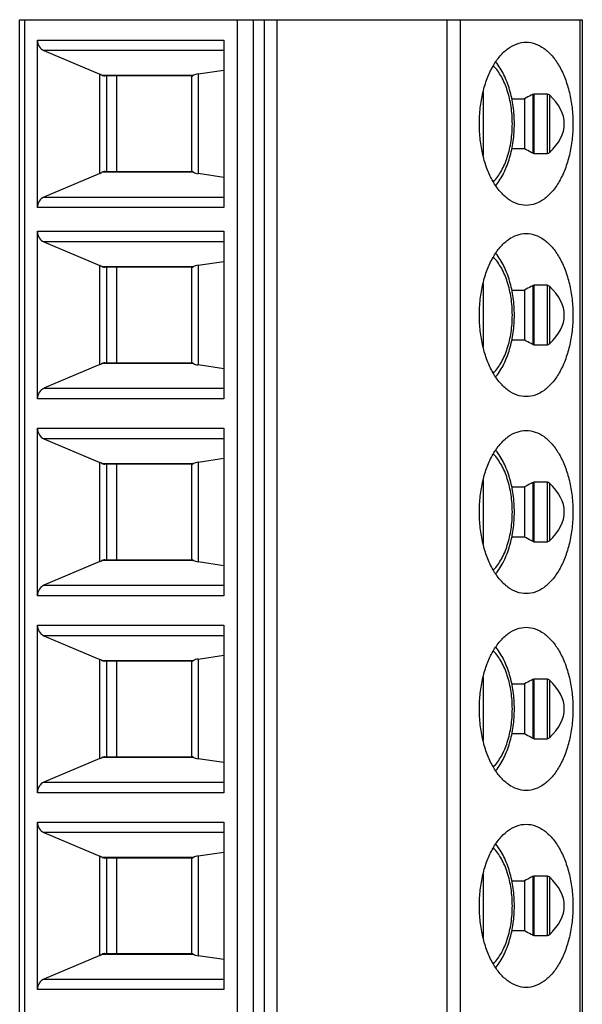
# Model space of a CAD drawing. Header units: inches. Extents: x 0 to 22, y 0 to 17.
# Tile 14 of 20: x 13.2 to 14, y 7.4 to 8.8. Entities that reach past the tile are written whole.
import ezdxf

# ---------------------------------------------------------------- set-up
doc = ezdxf.new("R2010")
doc.units = ezdxf.units.IN
doc.header["$LTSCALE"] = 1.21
doc.header["$MEASUREMENT"] = 0
doc.layers.get('0').update_dxf_attribs({"linetype": 'CONTINUOUS'})

msp = doc.modelspace()

# ---------------------------------------------------------------- linework, layer by layer
at = {"color": 7, "linetype": 'CONTINUOUS'}
for p, q in [((13.2374, 6.0126), (13.2374, 8.7685)), ((13.2374, 8.7685), (14.0248, 8.7685)), ((13.2442, 8.7685), (13.2442, 6.0126)), ((13.5424, 6.0126), (13.5424, 8.7685)), ((13.5644, 8.7685), (13.5644, 6.0126)), ((13.5795, 8.7685), (13.5795, 6.0126)), ((13.5978, 6.0126), (13.5978, 8.7685)), ((13.8355, 6.0126), (13.8355, 8.7685)), ((13.8538, 8.7685), (13.8538, 6.0126)), ((14.022, 6.0126), (14.022, 8.7685)), ((14.0248, 8.7685), (14.0248, 6.0126)), ((13.2624, 8.5056), (13.2624, 8.7401)), ((13.2624, 8.7401), (13.5231, 8.7401)), ((13.5231, 8.7401), (13.5231, 8.5056)), ((13.2714, 8.7254), (13.3494, 8.6922)), ((13.5231, 8.7254), (13.2714, 8.7254)), ((13.4874, 8.6927), (13.5231, 8.698)), ((13.3494, 8.5535), (13.3494, 8.6922)), ((13.3526, 8.6908), (13.4809, 8.6908)), ((13.4787, 8.6898), (13.3565, 8.6898)), ((13.3591, 8.6898), (13.3591, 8.556)), ((13.373, 8.6898), (13.373, 8.556)), ((13.4782, 8.556), (13.4782, 8.6898)), ((13.4874, 8.6927), (13.4874, 8.5531)), ((13.8863, 8.6668), (13.8863, 8.579)), ((13.926, 8.6579), (13.9441, 8.6579)), ((13.9441, 8.6579), (13.9441, 8.5878)), ((13.9561, 8.5814), (13.9561, 8.6643)), ((13.9563, 8.6644), (13.9567, 8.6645)), ((13.9569, 8.6645), (13.9569, 8.5812)), ((13.9763, 8.6645), (13.9569, 8.6645)), ((13.9763, 8.5812), (13.9763, 8.6645)), ((13.9788, 8.6633), (13.9788, 8.5824)), ((13.9441, 8.5878), (13.9261, 8.5878)), ((13.9567, 8.5813), (13.9563, 8.5813)), ((13.9569, 8.5812), (13.9763, 8.5812)), ((13.3494, 8.5535), (13.2714, 8.5204)), ((13.4809, 8.555), (13.3526, 8.555)), ((13.3565, 8.556), (13.4787, 8.556)), ((13.5231, 8.5477), (13.4874, 8.5531)), ((13.2714, 8.5204), (13.5231, 8.5204)), ((13.5231, 8.5056), (13.2624, 8.5056)), ((13.2624, 8.2379), (13.2624, 8.4724)), ((13.2624, 8.4724), (13.5231, 8.4724)), ((13.5231, 8.4724), (13.5231, 8.2379)), ((13.2714, 8.4577), (13.3494, 8.4245)), ((13.5231, 8.4577), (13.2714, 8.4577)), ((13.3494, 8.2858), (13.3494, 8.4245)), ((13.3526, 8.4231), (13.4809, 8.4231)), ((13.4787, 8.4221), (13.3565, 8.4221)), ((13.3591, 8.4221), (13.3591, 8.2882)), ((13.373, 8.4221), (13.373, 8.2882)), ((13.4782, 8.2882), (13.4782, 8.4221)), ((13.4874, 8.425), (13.5231, 8.4303)), ((13.4874, 8.425), (13.4874, 8.2853)), ((13.8863, 8.3991), (13.8863, 8.3113)), ((13.9561, 8.3137), (13.9561, 8.3966)), ((13.9563, 8.3967), (13.9567, 8.3968)), ((13.9569, 8.3968), (13.9569, 8.3135)), ((13.9763, 8.3968), (13.9569, 8.3968)), ((13.9763, 8.3135), (13.9763, 8.3968)), ((13.9788, 8.3956), (13.9788, 8.3147)), ((13.926, 8.3902), (13.9441, 8.3902)), ((13.9441, 8.3902), (13.9441, 8.3201)), ((13.9441, 8.3201), (13.9261, 8.3201)), ((13.9567, 8.3135), (13.9563, 8.3136)), ((13.9569, 8.3135), (13.9763, 8.3135)), ((13.3494, 8.2858), (13.2714, 8.2527)), ((13.4809, 8.2873), (13.3526, 8.2873)), ((13.3565, 8.2882), (13.4787, 8.2882)), ((13.5231, 8.28), (13.4874, 8.2853)), ((13.2714, 8.2527), (13.5231, 8.2527)), ((13.5231, 8.2379), (13.2624, 8.2379)), ((13.2624, 7.9623), (13.2624, 8.1968)), ((13.2624, 8.1968), (13.5231, 8.1968)), ((13.5231, 8.1968), (13.5231, 7.9623)), ((13.2714, 8.1821), (13.3494, 8.1489)), ((13.5231, 8.1821), (13.2714, 8.1821)), ((13.3494, 8.0102), (13.3494, 8.1489)), ((13.3526, 8.1475), (13.4809, 8.1475)), ((13.4787, 8.1465), (13.3565, 8.1465)), ((13.3591, 8.1465), (13.3591, 8.0126)), ((13.373, 8.1465), (13.373, 8.0126)), ((13.4782, 8.0126), (13.4782, 8.1465)), ((13.4874, 8.1494), (13.5231, 8.1547)), ((13.4874, 8.1494), (13.4874, 8.0097)), ((13.8863, 8.1235), (13.8863, 8.0357)), ((13.9561, 8.0381), (13.9561, 8.121)), ((13.9563, 8.1211), (13.9567, 8.1212)), ((13.9569, 8.1212), (13.9569, 8.0379)), ((13.9763, 8.1212), (13.9569, 8.1212)), ((13.9763, 8.0379), (13.9763, 8.1212)), ((13.9788, 8.12), (13.9788, 8.0391)), ((13.926, 8.1146), (13.9441, 8.1146)), ((13.9441, 8.1146), (13.9441, 8.0445)), ((13.9441, 8.0445), (13.9261, 8.0445)), ((13.9567, 8.038), (13.9563, 8.038)), ((13.9569, 8.0379), (13.9763, 8.0379)), ((13.3494, 8.0102), (13.2714, 7.9771)), ((13.4809, 8.0117), (13.3526, 8.0117)), ((13.3565, 8.0126), (13.4787, 8.0126)), ((13.5231, 8.0044), (13.4874, 8.0097)), ((13.2714, 7.9771), (13.5231, 7.9771)), ((13.5231, 7.9623), (13.2624, 7.9623)), ((13.2624, 7.6867), (13.2624, 7.9212)), ((13.2624, 7.9212), (13.5231, 7.9212)), ((13.5231, 7.9212), (13.5231, 7.6867)), ((13.2714, 7.9065), (13.3494, 7.8733)), ((13.5231, 7.9065), (13.2714, 7.9065)), ((13.3494, 7.7346), (13.3494, 7.8733)), ((13.3526, 7.8719), (13.4809, 7.8719)), ((13.4787, 7.8709), (13.3565, 7.8709)), ((13.3591, 7.8709), (13.3591, 7.7371)), ((13.373, 7.8709), (13.373, 7.7371)), ((13.4782, 7.7371), (13.4782, 7.8709)), ((13.4874, 7.8738), (13.5231, 7.8791)), ((13.4874, 7.8738), (13.4874, 7.7342)), ((13.8863, 7.8479), (13.8863, 7.7601)), ((13.9561, 7.7625), (13.9561, 7.8455)), ((13.9563, 7.8455), (13.9567, 7.8456)), ((13.9569, 7.8456), (13.9569, 7.7623)), ((13.9763, 7.8456), (13.9569, 7.8456)), ((13.9763, 7.7623), (13.9763, 7.8456)), ((13.9788, 7.8444), (13.9788, 7.7635)), ((13.926, 7.839), (13.9441, 7.839)), ((13.9441, 7.839), (13.9441, 7.7689)), ((13.9441, 7.7689), (13.9261, 7.7689)), ((13.9567, 7.7624), (13.9563, 7.7624)), ((13.9569, 7.7623), (13.9763, 7.7623)), ((13.3494, 7.7346), (13.2714, 7.7015)), ((13.4809, 7.7361), (13.3526, 7.7361)), ((13.3565, 7.7371), (13.4787, 7.7371)), ((13.5231, 7.7288), (13.4874, 7.7342)), ((13.2714, 7.7015), (13.5231, 7.7015)), ((13.5231, 7.6867), (13.2624, 7.6867)), ((13.2624, 7.4111), (13.2624, 7.6457)), ((13.2624, 7.6457), (13.5231, 7.6457)), ((13.5231, 7.6457), (13.5231, 7.4111)), ((13.2714, 7.6309), (13.3494, 7.5977)), ((13.5231, 7.6309), (13.2714, 7.6309)), ((13.3494, 7.459), (13.3494, 7.5977)), ((13.3526, 7.5963), (13.4809, 7.5963)), ((13.4787, 7.5953), (13.3565, 7.5953)), ((13.3591, 7.5953), (13.3591, 7.4615)), ((13.373, 7.5953), (13.373, 7.4615)), ((13.4782, 7.4615), (13.4782, 7.5953)), ((13.4874, 7.5982), (13.5231, 7.6035)), ((13.4874, 7.5982), (13.4874, 7.4586)), ((13.8863, 7.5723), (13.8863, 7.4845)), ((13.9561, 7.4869), (13.9561, 7.5699)), ((13.9563, 7.5699), (13.9567, 7.57)), ((13.9763, 7.5701), (13.9569, 7.5701)), ((13.9569, 7.5701), (13.9569, 7.4867)), ((13.9763, 7.4867), (13.9763, 7.5701)), ((13.9788, 7.5688), (13.9788, 7.488)), ((13.926, 7.5634), (13.9441, 7.5634)), ((13.9441, 7.5634), (13.9441, 7.4933)), ((13.9441, 7.4933), (13.9261, 7.4933)), ((13.9567, 7.4868), (13.9563, 7.4868)), ((13.9569, 7.4867), (13.9763, 7.4867)), ((13.3494, 7.459), (13.2714, 7.4259)), ((13.4809, 7.4605), (13.3526, 7.4605)), ((13.3565, 7.4615), (13.4787, 7.4615)), ((13.5231, 7.4532), (13.4874, 7.4586)), ((13.2714, 7.4259), (13.5231, 7.4259)), ((13.5231, 7.4111), (13.2624, 7.4111))]:
    msp.add_line(p, q, dxfattribs=at)
for centre, major_axis, ratio, start_param, end_param in [((13.2761, 8.7401), (0, 0.0157), 0.871723, 1.570796, 2.786887), ((13.3268, 8.6872), (0.0393, -0.0091), 0.289089, 0.924114, 1.027147), ((13.5175, 8.6786), (0.0393, -0.0091), 0.289089, 2.510677, 2.832343), ((13.6772, 8.6229), (0.3224, 0), 0.354085, 5.921194, 6.645176), ((13.3268, 8.5585), (0.0393, 0.0091), 0.289089, -1.027147, -0.924114), ((13.5175, 8.5671), (0.0393, 0.0091), 0.289089, -2.832343, -2.510677), ((13.2761, 8.5056), (0, 0.0157), 0.871723, 0.354706, 1.570796), ((13.2761, 8.4724), (0, 0.0157), 0.871723, 1.570796, 2.786887), ((13.3268, 8.4195), (0.0393, -0.0091), 0.289089, 0.924114, 1.027147), ((13.5175, 8.4109), (0.0393, -0.0091), 0.289089, 2.510677, 2.832343), ((13.6772, 8.3552), (0.3224, 0), 0.354085, 5.921194, 6.645176), ((13.3268, 8.2908), (0.0393, 0.0091), 0.289089, -1.027147, -0.924114), ((13.5175, 8.2994), (0.0393, 0.0091), 0.289089, -2.832343, -2.510677), ((13.2761, 8.2379), (0, 0.0157), 0.871723, 0.354706, 1.570796), ((13.2761, 8.1968), (0, 0.0157), 0.871723, 1.570796, 2.786887), ((13.3268, 8.1439), (0.0393, -0.0091), 0.289089, 0.924114, 1.027147), ((13.5175, 8.1353), (0.0393, -0.0091), 0.289089, 2.510677, 2.832343), ((13.6772, 8.0796), (0.3224, 0), 0.354085, -0.361991, 0.361991), ((13.3268, 8.0152), (0.0393, 0.0091), 0.289089, -1.027147, -0.924114), ((13.5175, 8.0238), (0.0393, 0.0091), 0.289089, -2.832343, -2.510677), ((13.2761, 7.9623), (0, 0.0157), 0.871723, 0.354706, 1.570796), ((13.2761, 7.9212), (0, 0.0157), 0.871723, 1.570796, 2.786887), ((13.3268, 7.8683), (0.0393, -0.0091), 0.289089, 0.924114, 1.027147), ((13.5175, 7.8597), (0.0393, -0.0091), 0.289089, 2.510677, 2.832343), ((13.6772, 7.804), (0.3224, 0), 0.354085, 5.921194, 6.645176), ((13.3268, 7.7396), (0.0393, 0.0091), 0.289089, -1.027147, -0.924114), ((13.5175, 7.7482), (0.0393, 0.0091), 0.289089, -2.832343, -2.510677), ((13.2761, 7.6867), (0, 0.0157), 0.871723, 0.354706, 1.570796), ((13.2761, 7.6457), (0, 0.0157), 0.871723, 1.570796, 2.786887), ((13.3268, 7.5928), (0.0393, -0.0091), 0.289089, 0.924114, 1.027147), ((13.5175, 7.5841), (0.0393, -0.0091), 0.289089, 2.510677, 2.832343), ((13.6772, 7.5284), (0.3224, 0), 0.354085, 5.921194, 6.645176), ((13.3268, 7.464), (0.0393, 0.0091), 0.289089, -1.027147, -0.924114), ((13.5175, 7.4727), (0.0393, 0.0091), 0.289089, -2.832343, -2.510677), ((13.2761, 7.4111), (0, 0.0157), 0.871723, 0.354706, 1.570796)]:
    msp.add_ellipse(centre, major_axis=major_axis, ratio=ratio, start_param=start_param, end_param=end_param, dxfattribs=at)
for points, knots in [([(13.8808, 8.6229), (13.8808, 8.6303), (13.8816, 8.645), (13.8852, 8.6663), (13.8912, 8.686), (13.8992, 8.7033), (13.909, 8.7177), (13.9204, 8.7286), (13.9329, 8.7354), (13.9419, 8.7371), (13.9463, 8.7371)], [0, 0, 0, 0, 0.155465, 0.30703, 0.450905, 0.584191, 0.70493, 0.812793, 0.909652, 1, 1, 1, 1]), ([(13.9463, 8.7371), (13.9506, 8.7371), (13.9596, 8.7354), (13.9721, 8.7286), (13.9835, 8.7177), (13.9933, 8.7033), (14.0013, 8.686), (14.0073, 8.6663), (14.0109, 8.645), (14.0117, 8.6303), (14.0117, 8.6229)], [0, 0, 0, 0, 0.090348, 0.187207, 0.29507, 0.415809, 0.549095, 0.69297, 0.844535, 1, 1, 1, 1]), ([(13.904, 8.5367), (13.9083, 8.5421), (13.9159, 8.5545), (13.9238, 8.5755), (13.9287, 8.5986), (13.9303, 8.6229), (13.9287, 8.6472), (13.9238, 8.6703), (13.9159, 8.6912), (13.9083, 8.7036), (13.904, 8.7091)], [0, 0, 0, 0, 0.113587, 0.236135, 0.366034, 0.500013, 0.633991, 0.763886, 0.886427, 1, 1, 1, 1]), ([(13.9006, 8.5418), (13.9049, 8.5463), (13.9126, 8.5573), (13.9207, 8.5767), (13.9258, 8.5991), (13.9275, 8.6229), (13.9258, 8.6467), (13.9207, 8.669), (13.9126, 8.6885), (13.9049, 8.6995), (13.9006, 8.7039)], [0, 0, 0, 0, 0.106936, 0.228445, 0.361199, 0.5, 0.638801, 0.771555, 0.893064, 1, 1, 1, 1]), ([(13.3526, 8.6908), (13.3529, 8.6906), (13.3542, 8.6901), (13.3555, 8.6898), (13.3565, 8.6898)], [0, 0, 0, 0, 0.268502, 1, 1, 1, 1]), ([(13.4787, 8.6898), (13.479, 8.6898), (13.4798, 8.6902), (13.4805, 8.6905), (13.4809, 8.6908)], [0, 0, 0, 0, 0.384839, 1, 1, 1, 1]), ([(13.9561, 8.6643), (13.9551, 8.6639), (13.951, 8.6618), (13.947, 8.6597), (13.9441, 8.6579)], [0, 0, 0, 0, 0.248502, 1, 1, 1, 1]), ([(13.9763, 8.6645), (13.9765, 8.6645), (13.9775, 8.6644), (13.9783, 8.6638), (13.9788, 8.6633)], [0, 0, 0, 0, 0.232315, 1, 1, 1, 1]), ([(13.9463, 8.5087), (13.9419, 8.5087), (13.9329, 8.5103), (13.9204, 8.5172), (13.909, 8.5281), (13.8992, 8.5424), (13.8912, 8.5598), (13.8852, 8.5794), (13.8816, 8.6007), (13.8808, 8.6154), (13.8808, 8.6229)], [0, 0, 0, 0, 0.090348, 0.187207, 0.29507, 0.415809, 0.549095, 0.69297, 0.844535, 1, 1, 1, 1]), ([(14.0117, 8.6229), (14.0117, 8.6154), (14.0109, 8.6007), (14.0073, 8.5794), (14.0013, 8.5598), (13.9933, 8.5424), (13.9835, 8.5281), (13.9721, 8.5172), (13.9596, 8.5103), (13.9506, 8.5087), (13.9463, 8.5087)], [0, 0, 0, 0, 0.155465, 0.30703, 0.450905, 0.584191, 0.70493, 0.812793, 0.909652, 1, 1, 1, 1]), ([(13.9561, 8.5814), (13.9551, 8.5819), (13.951, 8.5839), (13.947, 8.5861), (13.9441, 8.5878)], [0, 0, 0, 0, 0.248502, 1, 1, 1, 1]), ([(13.9788, 8.5824), (13.9786, 8.5823), (13.9779, 8.5817), (13.977, 8.5812), (13.9763, 8.5812)], [0, 0, 0, 0, 0.267563, 1, 1, 1, 1]), ([(13.3565, 8.556), (13.3562, 8.556), (13.3548, 8.5559), (13.3535, 8.5554), (13.3526, 8.555)], [0, 0, 0, 0, 0.233452, 1, 1, 1, 1]), ([(13.4809, 8.555), (13.4805, 8.5552), (13.4798, 8.5556), (13.479, 8.556), (13.4787, 8.556)], [0, 0, 0, 0, 0.615161, 1, 1, 1, 1]), ([(13.8808, 8.3552), (13.8808, 8.3626), (13.8816, 8.3773), (13.8852, 8.3986), (13.8912, 8.4183), (13.8992, 8.4356), (13.909, 8.45), (13.9204, 8.4609), (13.9329, 8.4677), (13.9419, 8.4693), (13.9463, 8.4693)], [0, 0, 0, 0, 0.155465, 0.30703, 0.450905, 0.584191, 0.70493, 0.812793, 0.909652, 1, 1, 1, 1]), ([(13.9463, 8.4693), (13.9506, 8.4693), (13.9596, 8.4677), (13.9721, 8.4609), (13.9835, 8.45), (13.9933, 8.4356), (14.0013, 8.4183), (14.0073, 8.3986), (14.0109, 8.3773), (14.0117, 8.3626), (14.0117, 8.3552)], [0, 0, 0, 0, 0.090348, 0.187207, 0.29507, 0.415809, 0.549095, 0.69297, 0.844535, 1, 1, 1, 1]), ([(13.9006, 8.2741), (13.9049, 8.2786), (13.9126, 8.2896), (13.9207, 8.309), (13.9258, 8.3313), (13.9275, 8.3552), (13.9258, 8.379), (13.9207, 8.4013), (13.9126, 8.4207), (13.9049, 8.4317), (13.9006, 8.4362)], [0, 0, 0, 0, 0.106936, 0.228445, 0.361199, 0.5, 0.638801, 0.771555, 0.893064, 1, 1, 1, 1]), ([(13.904, 8.269), (13.9083, 8.2744), (13.9159, 8.2868), (13.9238, 8.3078), (13.9287, 8.3309), (13.9303, 8.3552), (13.9287, 8.3794), (13.9238, 8.4026), (13.9159, 8.4235), (13.9083, 8.4359), (13.904, 8.4414)], [0, 0, 0, 0, 0.113587, 0.236135, 0.366034, 0.500013, 0.633991, 0.763886, 0.886427, 1, 1, 1, 1]), ([(13.3526, 8.4231), (13.3529, 8.4229), (13.3542, 8.4224), (13.3555, 8.4221), (13.3565, 8.4221)], [0, 0, 0, 0, 0.268502, 1, 1, 1, 1]), ([(13.4787, 8.4221), (13.479, 8.4221), (13.4798, 8.4224), (13.4805, 8.4228), (13.4809, 8.4231)], [0, 0, 0, 0, 0.384839, 1, 1, 1, 1]), ([(13.9561, 8.3966), (13.9551, 8.3961), (13.951, 8.3941), (13.947, 8.3919), (13.9441, 8.3902)], [0, 0, 0, 0, 0.248502, 1, 1, 1, 1]), ([(13.9763, 8.3968), (13.9765, 8.3968), (13.9775, 8.3967), (13.9783, 8.3961), (13.9788, 8.3956)], [0, 0, 0, 0, 0.232315, 1, 1, 1, 1]), ([(13.9463, 8.241), (13.9419, 8.241), (13.9329, 8.2426), (13.9204, 8.2495), (13.909, 8.2603), (13.8992, 8.2747), (13.8912, 8.292), (13.8852, 8.3117), (13.8816, 8.333), (13.8808, 8.3477), (13.8808, 8.3552)], [0, 0, 0, 0, 0.090348, 0.187207, 0.29507, 0.415809, 0.549095, 0.69297, 0.844535, 1, 1, 1, 1]), ([(14.0117, 8.3552), (14.0117, 8.3477), (14.0109, 8.333), (14.0073, 8.3117), (14.0013, 8.292), (13.9933, 8.2747), (13.9835, 8.2603), (13.9721, 8.2495), (13.9596, 8.2426), (13.9506, 8.241), (13.9463, 8.241)], [0, 0, 0, 0, 0.155465, 0.30703, 0.450905, 0.584191, 0.70493, 0.812793, 0.909652, 1, 1, 1, 1]), ([(13.9561, 8.3137), (13.9551, 8.3142), (13.951, 8.3162), (13.947, 8.3184), (13.9441, 8.3201)], [0, 0, 0, 0, 0.248502, 1, 1, 1, 1]), ([(13.9788, 8.3147), (13.9786, 8.3146), (13.9779, 8.314), (13.977, 8.3135), (13.9763, 8.3135)], [0, 0, 0, 0, 0.267563, 1, 1, 1, 1]), ([(13.3565, 8.2882), (13.3562, 8.2882), (13.3548, 8.2881), (13.3535, 8.2877), (13.3526, 8.2873)], [0, 0, 0, 0, 0.233452, 1, 1, 1, 1]), ([(13.4809, 8.2873), (13.4805, 8.2875), (13.4798, 8.2879), (13.479, 8.2882), (13.4787, 8.2882)], [0, 0, 0, 0, 0.615161, 1, 1, 1, 1]), ([(13.8808, 8.0796), (13.8808, 8.087), (13.8816, 8.1017), (13.8852, 8.123), (13.8912, 8.1427), (13.8992, 8.16), (13.909, 8.1744), (13.9204, 8.1853), (13.9329, 8.1921), (13.9419, 8.1937), (13.9463, 8.1937)], [0, 0, 0, 0, 0.155465, 0.30703, 0.450905, 0.584191, 0.70493, 0.812793, 0.909652, 1, 1, 1, 1]), ([(13.9463, 8.1937), (13.9506, 8.1937), (13.9596, 8.1921), (13.9721, 8.1853), (13.9835, 8.1744), (13.9933, 8.16), (14.0013, 8.1427), (14.0073, 8.123), (14.0109, 8.1017), (14.0117, 8.087), (14.0117, 8.0796)], [0, 0, 0, 0, 0.090348, 0.187207, 0.29507, 0.415809, 0.549095, 0.69297, 0.844535, 1, 1, 1, 1]), ([(13.9006, 7.9985), (13.9049, 8.003), (13.9126, 8.014), (13.9207, 8.0334), (13.9258, 8.0558), (13.9275, 8.0796), (13.9258, 8.1034), (13.9207, 8.1257), (13.9126, 8.1451), (13.9049, 8.1561), (13.9006, 8.1606)], [0, 0, 0, 0, 0.106936, 0.228445, 0.361199, 0.5, 0.638801, 0.771555, 0.893064, 1, 1, 1, 1]), ([(13.904, 7.9934), (13.9083, 7.9988), (13.9159, 8.0112), (13.9238, 8.0322), (13.9287, 8.0553), (13.9303, 8.0796), (13.9287, 8.1038), (13.9238, 8.127), (13.9159, 8.1479), (13.9083, 8.1603), (13.904, 8.1658)], [0, 0, 0, 0, 0.113587, 0.236135, 0.366034, 0.500013, 0.633991, 0.763886, 0.886427, 1, 1, 1, 1]), ([(13.3526, 8.1475), (13.3529, 8.1473), (13.3542, 8.1468), (13.3555, 8.1465), (13.3565, 8.1465)], [0, 0, 0, 0, 0.268502, 1, 1, 1, 1]), ([(13.4787, 8.1465), (13.479, 8.1465), (13.4798, 8.1469), (13.4805, 8.1472), (13.4809, 8.1475)], [0, 0, 0, 0, 0.384839, 1, 1, 1, 1]), ([(13.9561, 8.121), (13.9551, 8.1205), (13.951, 8.1185), (13.947, 8.1164), (13.9441, 8.1146)], [0, 0, 0, 0, 0.248502, 1, 1, 1, 1]), ([(13.9763, 8.1212), (13.9765, 8.1212), (13.9775, 8.1211), (13.9783, 8.1205), (13.9788, 8.12)], [0, 0, 0, 0, 0.232315, 1, 1, 1, 1]), ([(13.9463, 7.9654), (13.9419, 7.9654), (13.9329, 7.967), (13.9204, 7.9739), (13.909, 7.9847), (13.8992, 7.9991), (13.8912, 8.0165), (13.8852, 8.0361), (13.8816, 8.0574), (13.8808, 8.0721), (13.8808, 8.0796)], [0, 0, 0, 0, 0.090348, 0.187207, 0.29507, 0.415809, 0.549095, 0.69297, 0.844535, 1, 1, 1, 1]), ([(14.0117, 8.0796), (14.0117, 8.0721), (14.0109, 8.0574), (14.0073, 8.0361), (14.0013, 8.0165), (13.9933, 7.9991), (13.9835, 7.9847), (13.9721, 7.9739), (13.9596, 7.967), (13.9506, 7.9654), (13.9463, 7.9654)], [0, 0, 0, 0, 0.155465, 0.30703, 0.450905, 0.584191, 0.70493, 0.812793, 0.909652, 1, 1, 1, 1]), ([(13.9561, 8.0381), (13.9551, 8.0386), (13.951, 8.0406), (13.947, 8.0428), (13.9441, 8.0445)], [0, 0, 0, 0, 0.248502, 1, 1, 1, 1]), ([(13.9788, 8.0391), (13.9786, 8.039), (13.9779, 8.0384), (13.977, 8.0379), (13.9763, 8.0379)], [0, 0, 0, 0, 0.267563, 1, 1, 1, 1]), ([(13.3565, 8.0126), (13.3562, 8.0126), (13.3548, 8.0125), (13.3535, 8.0121), (13.3526, 8.0117)], [0, 0, 0, 0, 0.233452, 1, 1, 1, 1]), ([(13.4809, 8.0117), (13.4805, 8.0119), (13.4798, 8.0123), (13.479, 8.0126), (13.4787, 8.0126)], [0, 0, 0, 0, 0.615161, 1, 1, 1, 1]), ([(13.8808, 7.804), (13.8808, 7.8114), (13.8816, 7.8261), (13.8852, 7.8474), (13.8912, 7.8671), (13.8992, 7.8844), (13.909, 7.8988), (13.9204, 7.9097), (13.9329, 7.9165), (13.9419, 7.9182), (13.9463, 7.9182)], [0, 0, 0, 0, 0.155465, 0.30703, 0.450905, 0.584191, 0.70493, 0.812793, 0.909652, 1, 1, 1, 1]), ([(13.9463, 7.9182), (13.9506, 7.9182), (13.9596, 7.9165), (13.9721, 7.9097), (13.9835, 7.8988), (13.9933, 7.8844), (14.0013, 7.8671), (14.0073, 7.8474), (14.0109, 7.8261), (14.0117, 7.8114), (14.0117, 7.804)], [0, 0, 0, 0, 0.090348, 0.187207, 0.29507, 0.415809, 0.549095, 0.69297, 0.844535, 1, 1, 1, 1]), ([(13.9006, 7.7229), (13.9049, 7.7274), (13.9126, 7.7384), (13.9207, 7.7578), (13.9258, 7.7802), (13.9275, 7.804), (13.9258, 7.8278), (13.9207, 7.8501), (13.9126, 7.8696), (13.9049, 7.8806), (13.9006, 7.885)], [0, 0, 0, 0, 0.106936, 0.228445, 0.361199, 0.5, 0.638801, 0.771555, 0.893064, 1, 1, 1, 1]), ([(13.904, 7.7178), (13.9083, 7.7232), (13.9159, 7.7356), (13.9238, 7.7566), (13.9287, 7.7797), (13.9303, 7.804), (13.9287, 7.8283), (13.9238, 7.8514), (13.9159, 7.8724), (13.9083, 7.8847), (13.904, 7.8902)], [0, 0, 0, 0, 0.113587, 0.236135, 0.366034, 0.500013, 0.633991, 0.763886, 0.886427, 1, 1, 1, 1]), ([(13.3526, 7.8719), (13.3529, 7.8717), (13.3542, 7.8712), (13.3555, 7.8709), (13.3565, 7.8709)], [0, 0, 0, 0, 0.268502, 1, 1, 1, 1]), ([(13.4787, 7.8709), (13.479, 7.8709), (13.4798, 7.8713), (13.4805, 7.8716), (13.4809, 7.8719)], [0, 0, 0, 0, 0.384839, 1, 1, 1, 1]), ([(13.9561, 7.8455), (13.9551, 7.845), (13.951, 7.8429), (13.947, 7.8408), (13.9441, 7.839)], [0, 0, 0, 0, 0.248502, 1, 1, 1, 1]), ([(13.9763, 7.8456), (13.9765, 7.8456), (13.9775, 7.8455), (13.9783, 7.8449), (13.9788, 7.8444)], [0, 0, 0, 0, 0.232315, 1, 1, 1, 1]), ([(13.9463, 7.6898), (13.9419, 7.6898), (13.9329, 7.6914), (13.9204, 7.6983), (13.909, 7.7092), (13.8992, 7.7235), (13.8912, 7.7409), (13.8852, 7.7605), (13.8816, 7.7818), (13.8808, 7.7965), (13.8808, 7.804)], [0, 0, 0, 0, 0.090348, 0.187207, 0.29507, 0.415809, 0.549095, 0.69297, 0.844535, 1, 1, 1, 1]), ([(14.0117, 7.804), (14.0117, 7.7965), (14.0109, 7.7818), (14.0073, 7.7605), (14.0013, 7.7409), (13.9933, 7.7235), (13.9835, 7.7092), (13.9721, 7.6983), (13.9596, 7.6914), (13.9506, 7.6898), (13.9463, 7.6898)], [0, 0, 0, 0, 0.155465, 0.30703, 0.450905, 0.584191, 0.70493, 0.812793, 0.909652, 1, 1, 1, 1]), ([(13.9561, 7.7625), (13.9551, 7.763), (13.951, 7.765), (13.947, 7.7672), (13.9441, 7.7689)], [0, 0, 0, 0, 0.248502, 1, 1, 1, 1]), ([(13.9788, 7.7635), (13.9786, 7.7634), (13.9779, 7.7628), (13.977, 7.7623), (13.9763, 7.7623)], [0, 0, 0, 0, 0.267563, 1, 1, 1, 1]), ([(13.3565, 7.7371), (13.3562, 7.7371), (13.3548, 7.737), (13.3535, 7.7365), (13.3526, 7.7361)], [0, 0, 0, 0, 0.233452, 1, 1, 1, 1]), ([(13.4809, 7.7361), (13.4805, 7.7363), (13.4798, 7.7367), (13.479, 7.7371), (13.4787, 7.7371)], [0, 0, 0, 0, 0.615161, 1, 1, 1, 1]), ([(13.8808, 7.5284), (13.8808, 7.5358), (13.8816, 7.5505), (13.8852, 7.5718), (13.8912, 7.5915), (13.8992, 7.6088), (13.909, 7.6232), (13.9204, 7.6341), (13.9329, 7.641), (13.9419, 7.6426), (13.9463, 7.6426)], [0, 0, 0, 0, 0.155465, 0.30703, 0.450905, 0.584191, 0.70493, 0.812793, 0.909652, 1, 1, 1, 1]), ([(13.9463, 7.6426), (13.9506, 7.6426), (13.9596, 7.641), (13.9721, 7.6341), (13.9835, 7.6232), (13.9933, 7.6088), (14.0013, 7.5915), (14.0073, 7.5718), (14.0109, 7.5505), (14.0117, 7.5358), (14.0117, 7.5284)], [0, 0, 0, 0, 0.090348, 0.187207, 0.29507, 0.415809, 0.549095, 0.69297, 0.844535, 1, 1, 1, 1]), ([(13.9006, 7.4473), (13.9049, 7.4518), (13.9126, 7.4628), (13.9207, 7.4822), (13.9258, 7.5046), (13.9275, 7.5284), (13.9258, 7.5522), (13.9207, 7.5745), (13.9126, 7.594), (13.9049, 7.605), (13.9006, 7.6094)], [0, 0, 0, 0, 0.106936, 0.228445, 0.361199, 0.5, 0.638801, 0.771555, 0.893064, 1, 1, 1, 1]), ([(13.904, 7.4422), (13.9083, 7.4476), (13.9159, 7.46), (13.9238, 7.481), (13.9287, 7.5041), (13.9303, 7.5284), (13.9287, 7.5527), (13.9238, 7.5758), (13.9159, 7.5968), (13.9083, 7.6092), (13.904, 7.6146)], [0, 0, 0, 0, 0.113587, 0.236135, 0.366034, 0.500013, 0.633991, 0.763886, 0.886427, 1, 1, 1, 1]), ([(13.3526, 7.5963), (13.3529, 7.5961), (13.3542, 7.5956), (13.3555, 7.5953), (13.3565, 7.5953)], [0, 0, 0, 0, 0.268502, 1, 1, 1, 1]), ([(13.4787, 7.5953), (13.479, 7.5953), (13.4798, 7.5957), (13.4805, 7.5961), (13.4809, 7.5963)], [0, 0, 0, 0, 0.384839, 1, 1, 1, 1]), ([(13.9561, 7.5699), (13.9551, 7.5694), (13.951, 7.5673), (13.947, 7.5652), (13.9441, 7.5634)], [0, 0, 0, 0, 0.248502, 1, 1, 1, 1]), ([(13.9763, 7.5701), (13.9765, 7.5701), (13.9775, 7.5699), (13.9783, 7.5693), (13.9788, 7.5688)], [0, 0, 0, 0, 0.232315, 1, 1, 1, 1]), ([(13.9463, 7.4142), (13.9419, 7.4142), (13.9329, 7.4158), (13.9204, 7.4227), (13.909, 7.4336), (13.8992, 7.4479), (13.8912, 7.4653), (13.8852, 7.485), (13.8816, 7.5063), (13.8808, 7.521), (13.8808, 7.5284)], [0, 0, 0, 0, 0.090348, 0.187207, 0.29507, 0.415809, 0.549095, 0.69297, 0.844535, 1, 1, 1, 1]), ([(14.0117, 7.5284), (14.0117, 7.521), (14.0109, 7.5063), (14.0073, 7.485), (14.0013, 7.4653), (13.9933, 7.4479), (13.9835, 7.4336), (13.9721, 7.4227), (13.9596, 7.4158), (13.9506, 7.4142), (13.9463, 7.4142)], [0, 0, 0, 0, 0.155465, 0.30703, 0.450905, 0.584191, 0.70493, 0.812793, 0.909652, 1, 1, 1, 1]), ([(13.9561, 7.4869), (13.9551, 7.4874), (13.951, 7.4894), (13.947, 7.4916), (13.9441, 7.4933)], [0, 0, 0, 0, 0.248502, 1, 1, 1, 1]), ([(13.9788, 7.488), (13.9786, 7.4878), (13.9779, 7.4872), (13.977, 7.4867), (13.9763, 7.4867)], [0, 0, 0, 0, 0.267563, 1, 1, 1, 1]), ([(13.3565, 7.4615), (13.3562, 7.4615), (13.3548, 7.4614), (13.3535, 7.4609), (13.3526, 7.4605)], [0, 0, 0, 0, 0.233452, 1, 1, 1, 1]), ([(13.4809, 7.4605), (13.4805, 7.4607), (13.4798, 7.4611), (13.479, 7.4615), (13.4787, 7.4615)], [0, 0, 0, 0, 0.615161, 1, 1, 1, 1])]:
    msp.add_open_spline(points, degree=3, knots=knots, dxfattribs=at)

doc.saveas('drawing.dxf')
